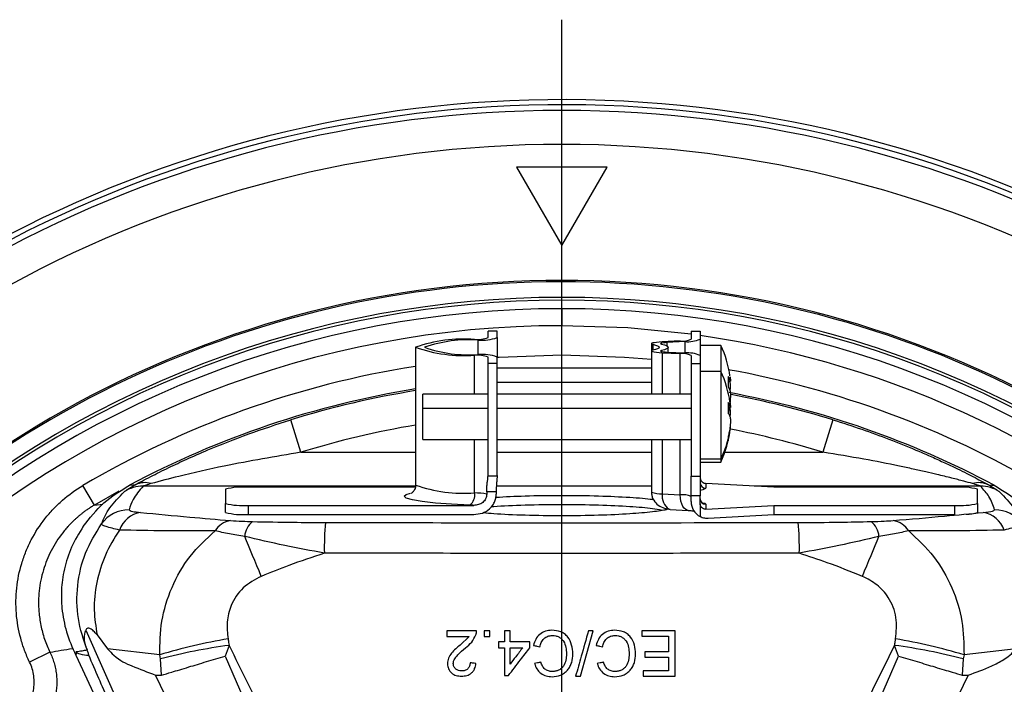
# Model space of a CAD drawing. Header units: millimetres. Extents: x 0 to 594, y 0 to 420.
# Tile 30 of 40: x 370 to 413, y 280 to 309. Entities that reach past the tile are written whole.
import ezdxf

# ---------------------------------------------------------------- set-up
doc = ezdxf.new("R2010")
doc.units = ezdxf.units.MM
doc.layers.add('SLD-0', color=7, linetype='Continuous')

# ---------------------------------------------------------------- blocks, each defined once
blk = doc.blocks.new('SW_CENTERMARKSYMBOL_1')
at = {"layer": 'SLD-0', "color": 0}
blk.add_line((0, 2.5), (0, 56.502), dxfattribs=at)

msp = doc.modelspace()

# ---------------------------------------------------------------- linework, layer by layer
at = {"color": 7, "linetype": 'Continuous', "lineweight": 25}
for p, q in [((391.47748, 302.815093), (393.47748, 299.350992)), ((395.47748, 302.815093), (391.47748, 302.815093)), ((393.47748, 299.350992), (395.47748, 302.815093)), ((393.47748, 296.565093), (393.47748, 295.815093)), ((390.219031, 295.288092), (390.219031, 295.570741)), ((390.619031, 295.570741), (390.219031, 295.570741)), ((390.619031, 295.288092), (390.619031, 295.570741)), ((390.619031, 295.288092), (390.619031, 294.431302)), ((399.186144, 295.570741), (399.186144, 295.213959)), ((399.186144, 295.570741), (399.586144, 295.570741)), ((399.586144, 295.570741), (399.586144, 295.213959)), ((387.019031, 294.859697), (387.019031, 288.78291)), ((389.785542, 294.542884), (389.785542, 295.176511)), ((397.436144, 295.022789), (397.436144, 294.696606)), ((397.500547, 294.992017), (397.500547, 294.727378)), ((398.7094, 295.139687), (397.912888, 295.097061)), ((398.918702, 295.109978), (398.12219, 295.067352)), ((398.12219, 295.067352), (398.12219, 294.922344)), ((398.17748, 294.649084), (398.17748, 294.859697)), ((398.918702, 294.609417), (398.918702, 295.109978)), ((399.586144, 295.213959), (399.586144, 294.505436)), ((400.504339, 294.946617), (399.586144, 294.946617)), ((400.504339, 294.946617), (400.504339, 293.791804)), ((389.623682, 292.791804), (389.623682, 294.511004)), ((390.219031, 294.148654), (390.219031, 294.431302)), ((390.619031, 294.148654), (390.619031, 294.431302)), ((393.47748, 293.946617), (393.47748, 294.522065)), ((397.436144, 294.696606), (397.436144, 292.791804)), ((397.874786, 294.715069), (397.874786, 294.678142)), ((397.912888, 294.622334), (398.7094, 294.579708)), ((397.912888, 294.622334), (397.912888, 292.791804)), ((398.12219, 294.652042), (398.918702, 294.609417)), ((398.7094, 292.791804), (398.7094, 294.579708)), ((399.186144, 294.505436), (399.186144, 294.148654)), ((399.586144, 294.505436), (399.586144, 294.148654)), ((390.619031, 294.148654), (390.219031, 294.148654)), ((390.219031, 289.16768), (390.219031, 294.148654)), ((390.619031, 289.16768), (390.619031, 294.148654)), ((399.186144, 294.148654), (399.586144, 294.148654)), ((399.186144, 294.148654), (399.186144, 289.16768)), ((399.586144, 294.148654), (399.586144, 289.16768)), ((397.436144, 293.946617), (390.619031, 293.946617)), ((400.504339, 293.791804), (399.586144, 293.791804)), ((400.504339, 293.791804), (400.504339, 289.943355)), ((390.619031, 293.328467), (397.436144, 293.328467)), ((400.828527, 293.387691), (400.909741, 293.387691)), ((400.829115, 293.364958), (400.928417, 293.364958)), ((400.829257, 293.359479), (400.909741, 293.359479)), ((390.219031, 292.791804), (387.336144, 292.791804)), ((387.336144, 292.173653), (387.336144, 292.791804)), ((399.186144, 292.791804), (390.619031, 292.791804)), ((400.928417, 292.528277), (400.890775, 292.528277)), ((387.336144, 290.791804), (387.336144, 292.173653)), ((387.336144, 292.173653), (390.219031, 292.173653)), ((390.619031, 292.173653), (399.186144, 292.173653)), ((400.828527, 292.232877), (400.909741, 292.232877)), ((400.829115, 292.210145), (400.928417, 292.210145)), ((400.829257, 292.204665), (400.909741, 292.204665)), ((381.946894, 290.226441), (381.504755, 291.659559)), ((405.450204, 291.659559), (405.008066, 290.226441)), ((400.909741, 291.188018), (400.879165, 291.188018)), ((387.336144, 290.791804), (390.219031, 290.791804)), ((389.623682, 288.434216), (389.623682, 290.791804)), ((390.619031, 290.791804), (399.186144, 290.791804)), ((397.436144, 290.791804), (397.436144, 288.470389)), ((397.912888, 290.791804), (397.912888, 288.396117)), ((398.7094, 288.353491), (398.7094, 290.791804)), ((381.946894, 290.226441), (387.019031, 290.226441)), ((390.619031, 290.226441), (397.436144, 290.226441)), ((400.681677, 290.226441), (405.008066, 290.226441)), ((399.586144, 289.943355), (400.504339, 289.943355)), ((399.586144, 289.791804), (400.504339, 289.791804)), ((400.504339, 289.943355), (400.504339, 289.791804)), ((372.831808, 287.898226), (372.32471, 288.759937)), ((390.619031, 289.16768), (390.219031, 289.16768)), ((399.186144, 289.16768), (399.586144, 289.16768)), ((399.186144, 288.300225), (399.186144, 289.16768)), ((399.586144, 289.16768), (399.586144, 288.300225)), ((399.836144, 288.852996), (399.836144, 288.639074)), ((402.836144, 288.68355), (399.836144, 288.852996)), ((373.911232, 288.511478), (372.831808, 287.898226)), ((387.012859, 288.732149), (374.984326, 288.732149)), ((378.619031, 288.596394), (378.619031, 287.973231)), ((386.997469, 288.68355), (379.619031, 288.68355)), ((390.577047, 288.483792), (390.159354, 288.483792)), ((390.159354, 288.483792), (390.159354, 288.384172)), ((390.577047, 288.483792), (390.577047, 288.384172)), ((397.436144, 288.732149), (390.585296, 288.732149)), ((397.912888, 288.396117), (398.7094, 288.353491)), ((411.970633, 288.732149), (401.975714, 288.732149)), ((410.836144, 288.68355), (402.836144, 288.68355)), ((411.836144, 287.973231), (411.836144, 288.596394)), ((372.831808, 287.898226), (373.2024, 287.935295)), ((378.619031, 287.574753), (378.619031, 287.973231)), ((399.586144, 288.300225), (399.186144, 288.300225)), ((399.186144, 288.051177), (399.186144, 288.300225)), ((399.586144, 287.951557), (399.586144, 288.300225)), ((399.586144, 287.951557), (399.586144, 287.390376)), ((399.836144, 287.930551), (399.836144, 287.716629)), ((411.836144, 287.973231), (411.836144, 287.574753)), ((379.619031, 287.886075), (379.619031, 287.487597)), ((379.619031, 287.886075), (389.585375, 287.886075)), ((379.619031, 287.487597), (389.585375, 287.487597)), ((398.265251, 287.702892), (399.061762, 287.660267)), ((399.836144, 287.716629), (402.836144, 287.886075)), ((399.936144, 287.323799), (402.836144, 287.487597)), ((402.836144, 287.886075), (402.836144, 287.487597)), ((402.836144, 287.886075), (410.836144, 287.886075)), ((402.836144, 287.487597), (410.836144, 287.487597)), ((410.836144, 287.487597), (410.836144, 287.886075)), ((372.453595, 282.374898), (375.069644, 276.505853)), ((388.400557, 282.346848), (388.400557, 282.090438)), ((390.041582, 282.346848), (390.041582, 282.090438)), ((390.297992, 282.090438), (390.297992, 282.346848)), ((390.939018, 282.346848), (390.939018, 281.859668)), ((391.195428, 281.859668), (391.195428, 282.346848)), ((394.297992, 280.346848), (394.862095, 282.346848)), ((397.015941, 282.346848), (397.015941, 282.116079)), ((398.47748, 280.346848), (398.47748, 282.346848)), ((372.9508, 282.167382), (373.416219, 281.557682)), ((389.378922, 282.090438), (388.981085, 281.719444)), ((390.682608, 281.859668), (390.682608, 281.603258)), ((392.067223, 281.603258), (392.067223, 281.859668)), ((398.195428, 282.116079), (398.195428, 281.423771)), ((370.869862, 281.403387), (369.971198, 280.96618)), ((372.500475, 281.546247), (372.508772, 281.504526)), ((375.715023, 281.285647), (373.416219, 281.557682)), ((378.77954, 281.705159), (378.609466, 281.230223)), ((390.939018, 281.603258), (390.939018, 280.372489)), ((391.195428, 280.882906), (391.195428, 281.603258)), ((397.144146, 281.423771), (397.144146, 281.193002)), ((408.345469, 281.230249), (408.175415, 281.705138)), ((413.538672, 281.55778), (411.239951, 281.285692)), ((372.008515, 281.272239), (373.130612, 278.886028)), ((375.749908, 281.106937), (375.715023, 281.285646)), ((375.79085, 280.388033), (375.749915, 281.106938)), ((378.609471, 281.230219), (380.920386, 275.926035)), ((398.195428, 281.193002), (398.195428, 280.577617)), ((406.034536, 275.926035), (408.345464, 281.230246)), ((411.205034, 281.106846), (411.164103, 280.388038)), ((411.23995, 281.285692), (411.205027, 281.106847)), ((397.067223, 280.577617), (397.067223, 280.346848)), ((375.527092, 280.396623), (375.790851, 280.388033)), ((377.61032, 276.116959), (375.527092, 280.396623)), ((411.427862, 280.396627), (409.344627, 276.116958)), ((411.164103, 280.388038), (411.427861, 280.396627))]:
    msp.add_line(p, q, dxfattribs=at)
at = {"color": 7, "linetype": 'Continuous', "lineweight": 25, "flags": 128}
for points in [[(399.186144, 295.434469), (396.388484, 295.716446), (393.47748, 295.815093)], [(397.912888, 295.097061), (397.77429, 295.088124), (397.655365, 295.077245), (397.559648, 295.064747), (397.489985, 295.051002), (397.448446, 295.036418), (397.436266, 295.021429), (397.453807, 295.006481), (397.500547, 294.992017)], [(397.500547, 294.992017), (397.620962, 294.959891), (397.70768, 294.926949), (397.759994, 294.89346), (397.77748, 294.859697), (397.759994, 294.825934), (397.70768, 294.792446), (397.620962, 294.759504), (397.500547, 294.727378)], [(398.12219, 295.067352), (398.039031, 295.06199), (397.967676, 295.055463), (397.910246, 295.047964), (397.868448, 295.039717), (397.843525, 295.030967), (397.836217, 295.021973), (397.846741, 295.013004), (397.874786, 295.004326)], [(397.874786, 295.004326), (398.006403, 294.969211), (398.101187, 294.933205), (398.158368, 294.896601), (398.17748, 294.859697), (398.158368, 294.822794), (398.101187, 294.78619), (398.006403, 294.750184), (397.874786, 294.715069)], [(390.619031, 294.423996), (390.706505, 294.429913), (393.47748, 294.522065)], [(393.47748, 294.522065), (396.248454, 294.429913), (397.436144, 294.333769)], [(397.500547, 294.727378), (397.453807, 294.712914), (397.436266, 294.697966), (397.448446, 294.682977), (397.489985, 294.668393), (397.559648, 294.654648), (397.655365, 294.64215), (397.77429, 294.631271), (397.912888, 294.622334)], [(397.874786, 294.715069), (397.846741, 294.706391), (397.836217, 294.697422), (397.843525, 294.688428), (397.868448, 294.679678), (397.910246, 294.671431), (397.967676, 294.663932), (398.039031, 294.657405), (398.12219, 294.652042)], [(400.836423, 291.923511), (400.855507, 292.013702), (400.88861, 292.196554)], [(374.376716, 288.773987), (374.523629, 288.785917), (374.638999, 288.79501)], [(412.315961, 288.79501), (412.462804, 288.783394), (412.578243, 288.773987)], [(389.421356, 287.896268), (388.605444, 287.936305), (387.892404, 287.989198), (387.308543, 288.052997), (386.8754, 288.125348), (386.608952, 288.203582), (386.519031, 288.284812), (386.608952, 288.366043), (386.793862, 288.425457)], [(399.061762, 287.660267), (399.02528, 287.665538), (398.951661, 287.697605), (398.883813, 287.757018), (398.824343, 287.841494), (398.775538, 287.947787), (398.739273, 288.071811), (398.71694, 288.2088), (398.7094, 288.353491)], [(398.265251, 287.702892), (398.228768, 287.708164), (398.211614, 287.712989)], [(380.203668, 284.751941), (380.105031, 284.988993), (380.007523, 285.223333), (379.911608, 285.453845), (379.817744, 285.679428), (379.726378, 285.899008), (379.637946, 286.111537), (379.55287, 286.316001), (379.471556, 286.511427)], [(406.751297, 284.751939), (406.849934, 284.988991), (406.947442, 285.223332), (407.043357, 285.453844), (407.137222, 285.679428), (407.228588, 285.899009), (407.31702, 286.111538), (407.402096, 286.316003), (407.483411, 286.511428)]]:
    msp.add_lwpolyline(points, dxfattribs=at)
at = {"color": 7, "linetype": 'Continuous', "lineweight": 25}
for centre, radius, start, end in [((393.47748, 252.815093), 52.975, 32.6703009, 146.8423804), ((393.47748, 252.815093), 52.5, 32.6983388, 147.3016612), ((393.47748, 252.815093), 52.75, 32.683519, 146.8423804), ((393.47748, 252.815093), 51, 32.7903136, 147.2096864), ((393.47748, 252.815093), 45, 33.219643, 146.780357), ((393.47748, 252.815093), 44.938912, 37.9426601, 142.165633), ((393.47748, 252.815093), 44.25, 47.3005817, 132.6994183), ((393.47748, 252.815093), 44.123451, 47.3005817, 132.6994183), ((393.47748, 252.815093), 43.75, 90, 132.6994183), ((393.47748, 252.815093), 43.75, 47.3005817, 90), ((393.47748, 252.815093), 43, 90, 132.6994183), ((389.731159, 296.668967), 1.464525, 265.791453, 289.4586425), ((389.93601, 297.221317), 2.050335, 265.791453, 289.4586425), ((393.47748, 252.815093), 43, 47.3005817, 81.8328193), ((389.15347, 288.818372), 6.407296, 85.791453, 109.4586425), ((389.15347, 300.901023), 6.407296, 250.5413575, 274.208547), ((389.358321, 289.370722), 5.821486, 85.791453, 109.4586425), ((389.358321, 300.348673), 5.821486, 250.5413575, 274.208547), ((398.785771, 296.216691), 1.079708, 265.9439073, 291.7659576), ((399.025622, 296.617783), 1.511591, 265.9439073, 291.7659576), ((396.223837, 292.946617), 4.724691, 7.8828681, 25.0436188), ((389.731159, 293.050428), 1.464525, 70.5413575, 94.208547), ((389.93601, 292.498078), 2.050335, 70.5413575, 94.208547), ((398.785771, 293.502704), 1.079708, 68.2340424, 94.0560927), ((399.025622, 293.101611), 1.511591, 68.2340424, 94.0560927), ((393.47748, 252.815093), 41.706972, 98.9082697, 120.4758989), ((396.223837, 291.791804), 4.724691, 7.8828681, 25.0436188), ((393.47748, 252.815093), 41.706972, 59.5241011, 79.8623046), ((393.47748, 252.851944), 40.684547, 99.1340312, 118.000839), ((393.47748, 252.851944), 40.612524, 99.1503686, 107.1457696), ((393.47748, 252.851944), 40.684547, 61.999161, 79.5277376), ((393.47748, 252.851944), 40.612524, 72.8542304, 79.391269), ((393.47748, 252.851944), 39.112753, 99.5044301, 107.1457696), ((396.223837, 291.791804), 4.724691, 334.9563812, 353.1636201), ((393.47748, 252.851944), 39.112753, 72.8542304, 79.0267815), ((396.804684, 291.816704), 4.146913, 333.1442638, 346.1123594), ((375.05305, 287.929848), 0.959137, 72.8904965, 115.5749301), ((389.15347, 294.824235), 6.407296, 250.5413575, 274.208547), ((399.835669, 288.888599), 0.249526, 180.1094298, 270.1090133), ((411.901909, 287.929848), 0.959137, 64.4250699, 107.1095035), ((374.971435, 287.248734), 1.483471, 89.5020934, 123.5369486), ((379.37093, 285.749755), 2.944267, 85.166194, 104.7959448), ((389.063563, 288.337858), 0.568347, 309.0157017, 9.7611183), ((389.577533, 285.04828), 3.38625, 80.1064198, 89.2191285), ((397.837785, 289.481261), 1.08774, 248.3310075, 273.9591276), ((398.634924, 288.304977), 0.727765, 172.8058534, 234.432826), ((398.785771, 287.276487), 1.079708, 68.2340424, 94.0560927), ((399.575775, 289.045698), 0.48284, 271.2305436, 302.6322533), ((411.084245, 285.749755), 2.944267, 75.2040552, 94.833806), ((411.983525, 287.248734), 1.483471, 56.4630514, 90.4979066), ((379.37093, 290.81987), 2.944267, 255.2040552, 274.833806), ((389.31334, 284.833462), 3.06471, 84.9075178, 87.9801819), ((399.932944, 288.051769), 0.746801, 180.0454354, 242.3297957), ((399.835669, 288.180076), 0.249526, 180.1094298, 270.1090133), ((399.726579, 287.838652), 0.143003, 39.9884639, 89.230893), ((411.084245, 290.81987), 2.944267, 265.166194, 284.7959448), ((374.3578, 286.189378), 1.497708, 89.8329215, 144.0307357), ((375.065384, 286.383358), 1.203477, 99.1770927, 159.9555874), ((379.37093, 290.421392), 2.944267, 255.2040552, 274.833806), ((411.391492, 288.834982), 1.336373, 267.8556807, 289.4345976), ((411.889581, 286.383356), 1.203479, 20.0445163, 80.8229864), ((412.597159, 286.189378), 1.497708, 35.9692658, 90.1670785), ((378.995398, 286.248269), 0.978873, 98.9022525, 148.7050166), ((380.359209, 286.462825), 0.888983, 127.3726364, 176.8659978), ((396.753209, 286.010061), 13.76675, 175.3327309, 180.9873865), ((390.20175, 286.010061), 13.76675, 359.0126136, 4.6672691), ((406.59576, 286.462826), 0.888981, 3.1340746, 52.6275138), ((407.959567, 286.248267), 0.978875, 31.2951121, 81.0978051), ((382.758837, 258.024183), 24.304547, 99.5318446, 106.8468602), ((404.19633, 258.024133), 24.304582, 73.1536409, 80.4686414), ((382.007292, 257.387839), 24.530602, 97.5609395, 104.7785939), ((404.947139, 257.388035), 24.530456, 75.2200649, 82.4377801)]:
    msp.add_arc(centre, radius, start, end, dxfattribs=at)
for points, knots in [([(400.909741, 293.387691), (400.897277, 293.42357), (400.875017, 293.487644), (400.839303, 293.550817), (400.823587, 293.578615)], [0, 0, 0, 0, 0.559957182, 1, 1, 1, 1]), ([(400.823587, 293.578615), (400.827239, 293.49235), (400.833761, 293.338293), (400.826696, 293.184277), (400.823587, 293.116503)], [0, 0, 0, 0, 0.559956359, 1, 1, 1, 1]), ([(400.909741, 293.550403), (400.911983, 293.532011), (400.916402, 293.495738), (400.922297, 293.435658), (400.925618, 293.380899), (400.922307, 293.361625), (400.916409, 293.367839), (400.911985, 293.381011), (400.909741, 293.387691)], [0, 0, 0, 0, 0.130573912, 0.257511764, 0.499756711, 0.742210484, 0.869278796, 1, 1, 1, 1]), ([(400.823587, 293.116503), (400.843288, 293.0811), (400.878472, 293.017876), (400.900186, 292.953782), (400.909741, 292.925578)], [0, 0, 0, 0, 0.559957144, 1, 1, 1, 1]), ([(400.909741, 292.967656), (400.911983, 292.976562), (400.916402, 292.994126), (400.922297, 293.04519), (400.925618, 293.126869), (400.922307, 293.223325), (400.916409, 293.302007), (400.911985, 293.340141), (400.909741, 293.359479)], [0, 0, 0, 0, 0.130573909, 0.257511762, 0.49975672, 0.742210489, 0.869278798, 1, 1, 1, 1]), ([(400.909741, 292.925578), (400.911983, 292.916672), (400.916402, 292.899108), (400.922297, 292.848045), (400.925618, 292.766366), (400.922307, 292.66991), (400.916409, 292.591228), (400.911985, 292.553094), (400.909741, 292.533756)], [0, 0, 0, 0, 0.130573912, 0.257511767, 0.499756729, 0.742210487, 0.869278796, 1, 1, 1, 1]), ([(400.909741, 292.232877), (400.897277, 292.268756), (400.875017, 292.332831), (400.839303, 292.396003), (400.823587, 292.423802)], [0, 0, 0, 0, 0.559957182, 1, 1, 1, 1]), ([(400.823587, 292.423802), (400.827239, 292.337537), (400.833761, 292.183479), (400.826696, 292.029463), (400.823587, 291.961689)], [0, 0, 0, 0, 0.559956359, 1, 1, 1, 1]), ([(400.909741, 292.342832), (400.911981, 292.36121), (400.916396, 292.397454), (400.92233, 292.457805), (400.925367, 292.510575), (400.923496, 292.531631), (400.920493, 292.528059), (400.920404, 292.527953)], [0, 0, 0, 0, 0.174199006, 0.343547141, 0.666726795, 0.990185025, 1, 1, 1, 1]), ([(400.909741, 292.39559), (400.911983, 292.377197), (400.916402, 292.340925), (400.922297, 292.280844), (400.925618, 292.226085), (400.922307, 292.206812), (400.916409, 292.213026), (400.911985, 292.226198), (400.909741, 292.232877)], [0, 0, 0, 0, 0.130573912, 0.257511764, 0.499756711, 0.742210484, 0.869278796, 1, 1, 1, 1]), ([(400.823587, 291.961689), (400.843288, 291.926287), (400.878472, 291.863062), (400.900186, 291.798969), (400.909741, 291.770765)], [0, 0, 0, 0, 0.559957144, 1, 1, 1, 1]), ([(400.909741, 291.812843), (400.911983, 291.821749), (400.916402, 291.839313), (400.922297, 291.890376), (400.925618, 291.972055), (400.922307, 292.068511), (400.916409, 292.147193), (400.911985, 292.185328), (400.909741, 292.204665)], [0, 0, 0, 0, 0.1305739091, 0.2575117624, 0.4997567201, 0.7422104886, 0.8692787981, 1, 1, 1, 1]), ([(374.638999, 288.79501), (374.73707, 288.848285), (374.943744, 288.960554), (375.432056, 289.215245), (376.091505, 289.54347), (376.942469, 289.940935), (378.11457, 290.451931), (379.643583, 291.056439), (380.884047, 291.458416), (381.504755, 291.659559)], [0, 0, 0, 0, 0.059586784, 0.125571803, 0.250897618, 0.369220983, 0.501369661, 0.750493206, 1, 1, 1, 1]), ([(400.909741, 291.378943), (400.897277, 291.292101), (400.875017, 291.137016), (400.839303, 290.984114), (400.823587, 290.91683)], [0, 0, 0, 0, 0.559957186, 1, 1, 1, 1]), ([(400.909741, 291.770765), (400.911983, 291.761859), (400.916402, 291.744295), (400.922297, 291.693232), (400.925618, 291.611553), (400.922307, 291.515097), (400.916409, 291.436414), (400.911985, 291.39828), (400.909741, 291.378943)], [0, 0, 0, 0, 0.130573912, 0.257511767, 0.499756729, 0.742210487, 0.869278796, 1, 1, 1, 1]), ([(400.909741, 291.188018), (400.911981, 291.206396), (400.916396, 291.24264), (400.92233, 291.302992), (400.925367, 291.355762), (400.923496, 291.376818), (400.920493, 291.373245), (400.920404, 291.37314)], [0, 0, 0, 0, 0.174199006, 0.343547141, 0.666726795, 0.990185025, 1, 1, 1, 1]), ([(405.450204, 291.659559), (405.875582, 291.523802), (406.70807, 291.258117), (407.932062, 290.809897), (408.939232, 290.40596), (409.734744, 290.062555), (410.311107, 289.801876), (410.817599, 289.562851), (411.255292, 289.348466), (411.777674, 289.084722), (412.099174, 288.911687), (412.315961, 288.79501)], [0, 0, 0, 0, 0.170775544, 0.33421703, 0.49934851, 0.588912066, 0.672185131, 0.749505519, 0.814719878, 0.87506591, 1, 1, 1, 1]), ([(400.823587, 290.725906), (400.843288, 290.811595), (400.878472, 290.964622), (400.900186, 291.119754), (400.909741, 291.188018)], [0, 0, 0, 0, 0.5599571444, 1, 1, 1, 1]), ([(400.823587, 290.91683), (400.825767, 290.89902), (400.829659, 290.867215), (400.830157, 290.835377), (400.830376, 290.821368)], [0, 0, 0, 0, 0.559989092, 1, 1, 1, 1]), ([(400.830376, 290.821368), (400.830021, 290.803539), (400.829387, 290.7717), (400.825359, 290.739899), (400.823587, 290.725906)], [0, 0, 0, 0, 0.55998911, 1, 1, 1, 1]), ([(381.946894, 290.226441), (380.82087, 290.036484), (379.009156, 289.730854), (376.762449, 289.223757), (375.736586, 288.952618), (375.335227, 288.846538)], [0, 0, 0, 0, 0.499921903, 0.804349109, 1, 1, 1, 1]), ([(411.619732, 288.846538), (411.490165, 288.881653), (411.1981, 288.960807), (410.665799, 289.097195), (410.103225, 289.234677), (409.531485, 289.367967), (408.977304, 289.491812), (408.068081, 289.685328), (406.741131, 289.946129), (405.610418, 290.129014), (405.008066, 290.226441)], [0, 0, 0, 0, 0.0662894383, 0.1494270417, 0.2501659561, 0.3260017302, 0.4093373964, 0.5002314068, 0.7337639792, 1, 1, 1, 1]), ([(390.159354, 288.483792), (390.161024, 288.554056), (390.16437, 288.694837), (390.186402, 288.889845), (390.211529, 289.065718), (390.216527, 289.157031), (390.219031, 289.202788)], [0, 0, 0, 0, 0.249321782, 0.499541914, 0.74922241, 1, 1, 1, 1]), ([(390.619031, 289.202788), (390.617247, 289.157487), (390.613674, 289.066766), (390.595945, 288.89022), (390.580418, 288.694896), (390.578168, 288.553987), (390.577047, 288.483792)], [0, 0, 0, 0, 0.24946996, 0.499588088, 0.750713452, 1, 1, 1, 1]), ([(369.971198, 280.96618), (369.888919, 281.135302), (369.814852, 281.307721), (369.683033, 281.659113), (369.625182, 281.83863), (369.478387, 282.379497), (369.415054, 282.74502), (369.370995, 283.300598), (369.364853, 283.487015), (369.370194, 283.862372), (369.381718, 284.04972), (369.441816, 284.604815), (369.51572, 284.968185), (369.677482, 285.503172), (369.740311, 285.680676), (369.881853, 286.027684), (369.960251, 286.19669), (370.217696, 286.690586), (370.418803, 287.002467), (370.765677, 287.443625), (370.889137, 287.586313), (371.146148, 287.85674), (371.28028, 287.985279), (371.699257, 288.351236), (372.000533, 288.569166), (372.32471, 288.759937)], [0, 0, 0, 0, 0.0625, 0.0625, 0.125, 0.125, 0.25, 0.25, 0.3125, 0.3125, 0.375, 0.375, 0.5, 0.5, 0.5625, 0.5625, 0.625, 0.625, 0.75, 0.75, 0.8125, 0.8125, 0.875, 0.875, 1, 1, 1, 1]), ([(372.340102, 286.95849), (372.625404, 287.322823), (373.195174, 288.050422), (373.983253, 288.533034), (374.376716, 288.773987)], [0, 0, 0, 0, 0.500732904, 1, 1, 1, 1]), ([(374.151855, 288.485251), (374.16832, 288.498304), (374.201832, 288.524869), (374.342803, 288.623755), (374.519172, 288.725729), (374.638999, 288.79501)], [0, 0, 0, 0, 0.2364489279, 0.4812373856, 1, 1, 1, 1]), ([(375.335227, 288.846538), (375.256752, 288.823735), (375.136953, 288.788923), (375.024089, 288.748989), (374.997234, 288.737616), (374.984326, 288.732149)], [0, 0, 0, 0, 0.496526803, 0.757993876, 1, 1, 1, 1]), ([(387.012614, 288.772639), (387.014466, 288.762951), (387.030368, 288.679756), (386.953008, 288.530939), (386.862269, 288.43396), (386.813026, 288.407857), (386.81976, 288.410706), (386.822182, 288.41173)], [0, 0, 0, 0, 0.039381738, 0.338198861, 0.591891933, 0.853236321, 1, 1, 1, 1]), ([(399.586144, 289.116165), (399.588062, 289.092914), (399.59211, 289.043851), (399.6251, 288.973727), (399.679591, 288.91099), (399.75296, 288.865525), (399.808841, 288.857108), (399.836144, 288.852996)], [0, 0, 0, 0, 0.161671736, 0.341145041, 0.536017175, 0.773306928, 1, 1, 1, 1]), ([(411.970633, 288.732149), (411.957807, 288.737582), (411.931127, 288.748884), (411.818586, 288.788738), (411.698606, 288.823612), (411.619732, 288.846538)], [0, 0, 0, 0, 0.240831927, 0.500926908, 1, 1, 1, 1]), ([(412.315961, 288.79501), (412.436258, 288.725437), (412.612686, 288.623401), (412.753662, 288.524503), (412.786798, 288.498197), (412.803105, 288.485251)], [0, 0, 0, 0, 0.521180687, 0.764366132, 1, 1, 1, 1]), ([(412.578243, 288.773987), (412.971728, 288.533019), (413.759806, 288.050403), (414.329573, 287.322803), (414.614857, 286.95849)], [0, 0, 0, 0, 0.499295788, 1, 1, 1, 1]), ([(373.145656, 287.069059), (373.247552, 287.305427), (373.451594, 287.778746), (373.918242, 288.249556), (374.151855, 288.485251)], [0, 0, 0, 0, 0.499383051, 1, 1, 1, 1]), ([(374.984326, 288.732149), (374.816765, 288.537291), (374.517552, 288.189335), (374.409645, 287.840546), (374.362167, 287.68708)], [0, 0, 0, 0, 0.560005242, 1, 1, 1, 1]), ([(390.159354, 288.384172), (390.157101, 288.348919), (390.152584, 288.278257), (390.115505, 288.177787), (390.058864, 288.087531), (389.959624, 287.987037), (389.798686, 287.900664), (389.656793, 287.89096), (389.585375, 287.886075)], [0, 0, 0, 0, 0.124967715, 0.250488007, 0.375538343, 0.500653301, 0.748667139, 1, 1, 1, 1]), ([(389.585375, 287.487597), (389.715216, 287.497289), (389.964823, 287.515922), (390.241235, 287.679142), (390.408081, 287.857324), (390.503213, 288.019219), (390.565756, 288.197132), (390.573284, 288.321832), (390.577047, 288.384172)], [0, 0, 0, 0, 0.259082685, 0.498060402, 0.623587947, 0.748752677, 0.874396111, 1, 1, 1, 1]), ([(397.436155, 288.470808), (397.439365, 288.418486), (397.445791, 288.313722), (397.512888, 288.12238), (397.663694, 287.927653), (397.884328, 287.801658), (398.07523, 287.738253), (398.167802, 287.721031), (398.212402, 287.712733)], [0, 0, 0, 0, 0.128891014, 0.258078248, 0.517267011, 0.770186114, 0.889280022, 1, 1, 1, 1]), ([(412.592792, 287.68708), (412.53033, 287.882422), (412.418796, 288.231229), (412.107565, 288.579097), (411.970633, 288.732149)], [0, 0, 0, 0, 0.56002947, 1, 1, 1, 1]), ([(412.803105, 288.485251), (413.036694, 288.249582), (413.50335, 287.778773), (413.707395, 287.305454), (413.809303, 287.069059)], [0, 0, 0, 0, 0.500560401, 1, 1, 1, 1]), ([(372.831808, 287.898226), (372.786963, 287.871295), (372.698114, 287.817936), (372.569366, 287.733536), (372.445646, 287.647344), (372.327279, 287.559421), (372.214279, 287.470294), (372.106702, 287.380367), (372.004551, 287.290069), (371.907808, 287.199809), (371.816424, 287.109988), (371.730328, 287.020993), (371.649427, 286.933193), (371.573609, 286.846941), (371.502742, 286.762567), (371.257595, 286.4576), (370.901014, 285.902096), (370.549736, 285.032947), (370.365772, 284.125188), (370.356161, 283.39935), (370.412127, 282.890686), (370.464471, 282.5873), (370.536157, 282.284599), (370.627639, 281.984888), (370.737023, 281.689507), (370.825555, 281.498819), (370.869862, 281.403387)], [0, 0, 0, 0, 0.02105812, 0.041721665, 0.061962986, 0.081755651, 0.101074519, 0.119895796, 0.138197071, 0.155957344, 0.173157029, 0.189777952, 0.205803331, 0.221217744, 0.236007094, 0.250158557, 0.378751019, 0.499848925, 0.625630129, 0.749459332, 0.790241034, 0.831564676, 0.873319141, 0.915388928, 0.95765571, 1, 1, 1, 1]), ([(397.880484, 287.674563), (397.755455, 287.69567), (397.412957, 287.753492), (396.474843, 287.831089), (395.105387, 287.895571), (393.471202, 287.919761), (391.874045, 287.893699), (390.799428, 287.852934), (390.397156, 287.816817), (390.357709, 287.813275)], [0, 0, 0, 0, 0.092450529, 0.253255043, 0.430403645, 0.616997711, 0.803591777, 0.980740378, 1, 1, 1, 1]), ([(397.534542, 288.129056), (397.515804, 288.131985), (397.26688, 288.17089), (396.462443, 288.231795), (395.106731, 288.297588), (393.47997, 288.320183), (391.870329, 288.299459), (390.980186, 288.251662), (390.560466, 288.229125)], [0, 0, 0, 0, 0.014696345, 0.195230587, 0.394114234, 0.603602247, 0.81309026, 1, 1, 1, 1]), ([(399.69866, 287.980445), (399.700822, 287.979733), (399.707046, 287.977685), (399.680507, 287.989496), (399.633294, 288.031812), (399.592736, 288.102148), (399.588094, 288.156684), (399.586144, 288.179599)], [0, 0, 0, 0, 0.130230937, 0.374929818, 0.588534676, 0.827112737, 1, 1, 1, 1]), ([(399.836144, 287.716629), (399.80101, 287.718855), (399.729799, 287.723366), (399.645658, 287.783705), (399.594732, 287.865844), (399.58889, 287.924147), (399.586144, 287.951557)], [0, 0, 0, 0, 0.291317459, 0.590447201, 0.807460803, 1, 1, 1, 1]), ([(374.362167, 287.68708), (374.388963, 287.663015), (374.436795, 287.620058), (374.740071, 287.586284), (374.873446, 287.571431)], [0, 0, 0, 0, 0.560221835, 1, 1, 1, 1]), ([(374.873446, 287.571431), (375.590228, 287.502894), (376.870264, 287.3805), (378.240829, 287.265815), (378.843918, 287.21535)], [0, 0, 0, 0, 0.559970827, 1, 1, 1, 1]), ([(390.001884, 287.566981), (390.154769, 287.552533), (390.661786, 287.504619), (391.865217, 287.454566), (393.474684, 287.429558), (395.100642, 287.453659), (396.489035, 287.517491), (397.474367, 287.606198), (398.003477, 287.678156), (398.134372, 287.719011), (398.153636, 287.725024)], [0, 0, 0, 0, 0.067661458, 0.224388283, 0.389471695, 0.554555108, 0.711281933, 0.853548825, 0.978445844, 1, 1, 1, 1]), ([(399.061762, 287.660267), (399.135474, 287.65624), (399.236606, 287.650716), (399.307666, 287.643471), (399.326932, 287.641507)], [0, 0, 0, 0, 0.728873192, 1, 1, 1, 1]), ([(408.111046, 287.21535), (408.874876, 287.279902), (410.23892, 287.395178), (411.518479, 287.517574), (412.081518, 287.571431)], [0, 0, 0, 0, 0.5599748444, 1, 1, 1, 1]), ([(412.081518, 287.571431), (412.247617, 287.590865), (412.543605, 287.625496), (412.577791, 287.668298), (412.592792, 287.68708)], [0, 0, 0, 0, 0.5611663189, 1, 1, 1, 1]), ([(372.508767, 281.504524), (372.355232, 281.960667), (372.045866, 282.879772), (372.043836, 284.356495), (372.372031, 285.807822), (372.887678, 286.6485), (373.145642, 287.069069)], [0, 0, 0, 0, 0.246402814, 0.496488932, 0.748106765, 1, 1, 1, 1]), ([(373.934805, 286.795848), (373.711807, 286.850118), (373.374795, 286.932135), (373.167753, 287.016667), (373.15304, 287.051552), (373.145656, 287.069059)], [0, 0, 0, 0, 0.49350356, 0.745822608, 1, 1, 1, 1]), ([(378.843918, 287.21535), (379.011251, 287.20425), (379.309702, 287.184453), (379.663963, 287.173928), (379.8196, 287.169304)], [0, 0, 0, 0, 0.56067084, 1, 1, 1, 1]), ([(379.8196, 287.169304), (380.411757, 287.157217), (381.469633, 287.135623), (382.554506, 287.131893), (383.03211, 287.13025)], [0, 0, 0, 0, 0.559760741, 1, 1, 1, 1]), ([(383.03211, 287.13025), (386.931858, 287.122849), (393.895714, 287.109632), (400.858995, 287.12395), (403.92285, 287.13025)], [0, 0, 0, 0, 0.559998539, 1, 1, 1, 1]), ([(399.586144, 287.390376), (399.649108, 287.366343), (399.76234, 287.323123), (399.882708, 287.323591), (399.936144, 287.323799)], [0, 0, 0, 0, 0.556062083, 1, 1, 1, 1]), ([(403.92285, 287.13025), (404.53074, 287.132517), (405.616768, 287.136568), (406.671157, 287.159297), (407.135366, 287.169304)], [0, 0, 0, 0, 0.559737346, 1, 1, 1, 1]), ([(407.135366, 287.169304), (407.334112, 287.175386), (407.688283, 287.186223), (407.982104, 287.206467), (408.111046, 287.21535)], [0, 0, 0, 0, 0.561156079, 1, 1, 1, 1]), ([(413.809303, 287.069059), (413.802083, 287.051678), (413.787664, 287.016969), (413.581575, 286.932521), (413.244023, 286.850346), (413.020161, 286.795849)], [0, 0, 0, 0, 0.252532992, 0.504284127, 1, 1, 1, 1]), ([(372.340102, 286.95849), (372.155994, 286.65694), (371.787998, 286.054198), (371.477761, 285.070638), (371.346944, 284.126075), (371.379823, 283.606793), (371.396273, 283.346984)], [0, 0, 0, 0, 0.249879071, 0.499461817, 0.749569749, 1, 1, 1, 1]), ([(373.934805, 286.795848), (373.71277, 286.435804), (373.267568, 285.713878), (372.909832, 284.500667), (372.771813, 283.299734), (372.89325, 282.531577), (372.950824, 282.167387)], [0, 0, 0, 0, 0.260173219, 0.52167317, 0.773221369, 1, 1, 1, 1]), ([(378.158947, 286.756739), (377.419647, 286.755655), (375.952107, 286.753504), (374.603852, 286.781805), (373.934805, 286.795848)], [0, 0, 0, 0, 0.503768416, 1, 1, 1, 1]), ([(375.715023, 281.285646), (375.724956, 281.782309), (375.74526, 282.797476), (376.213449, 284.292087), (376.998207, 285.684031), (377.773325, 286.400364), (378.158946, 286.75674)], [0, 0, 0, 0, 0.239955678, 0.490463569, 0.746505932, 1, 1, 1, 1]), ([(379.471556, 286.511427), (379.238982, 286.551372), (378.753238, 286.634799), (378.362565, 286.714959), (378.158947, 286.756739)], [0, 0, 0, 0, 0.478799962, 1, 1, 1, 1]), ([(408.796018, 286.75674), (408.593645, 286.715209), (408.203129, 286.635068), (407.717417, 286.551628), (407.483411, 286.511428)], [0, 0, 0, 0, 0.518220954, 1, 1, 1, 1]), ([(413.020161, 286.795849), (412.351113, 286.781805), (411.002858, 286.753503), (409.535318, 286.755656), (408.796018, 286.75674)], [0, 0, 0, 0, 0.49623212, 1, 1, 1, 1]), ([(408.796024, 286.756749), (409.183238, 286.398688), (409.96051, 285.679937), (410.743596, 284.286629), (411.209828, 282.794127), (411.230037, 281.782132), (411.23995, 281.285692)], [0, 0, 0, 0, 0.254598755, 0.511067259, 0.760150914, 1, 1, 1, 1]), ([(382.988504, 285.772829), (382.39913, 285.884856), (381.188794, 286.114916), (380.053842, 286.376977), (379.471556, 286.511427)], [0, 0, 0, 0, 0.4869508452, 1, 1, 1, 1]), ([(407.483411, 286.511428), (406.901123, 286.376978), (405.766169, 286.114917), (404.555831, 285.884857), (403.966456, 285.772829)], [0, 0, 0, 0, 0.513049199, 1, 1, 1, 1]), ([(382.988504, 285.772829), (382.462901, 285.598384), (381.524023, 285.286776), (380.607225, 284.91541), (380.203668, 284.751941)], [0, 0, 0, 0, 0.5598190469, 1, 1, 1, 1]), ([(403.966456, 285.772829), (400.470131, 285.769332), (393.47748, 285.762338), (386.484829, 285.769332), (382.988504, 285.772829)], [0, 0, 0, 0, 0.499999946, 1, 1, 1, 1]), ([(406.751297, 284.751939), (406.23611, 284.959066), (405.31827, 285.328076), (404.378659, 285.637212), (403.966456, 285.772829)], [0, 0, 0, 0, 0.561303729, 1, 1, 1, 1]), ([(380.203668, 284.751941), (379.92125, 284.6013), (379.357344, 284.300513), (378.852957, 283.538861), (378.654762, 282.738271), (378.707635, 282.24176), (378.734107, 281.993174)], [0, 0, 0, 0, 0.279886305, 0.558853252, 0.77913321, 1, 1, 1, 1]), ([(408.220862, 281.993193), (408.249009, 282.310816), (408.305196, 282.944867), (407.970907, 283.791283), (407.421566, 284.41164), (406.975018, 284.638355), (406.751297, 284.751939)], [0, 0, 0, 0, 0.280459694, 0.559865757, 0.779491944, 1, 1, 1, 1]), ([(371.396273, 283.346984), (371.448092, 282.995841), (371.552229, 282.290176), (371.855935, 281.612633), (372.008515, 281.272239)], [0, 0, 0, 0, 0.497606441, 1, 1, 1, 1]), ([(372.50047, 281.546246), (372.48304, 281.594496), (372.448137, 281.691119), (372.40725, 281.853166), (372.376688, 282.092333), (372.422882, 282.262058), (372.453595, 282.374898)], [0, 0, 0, 0, 0.125638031, 0.25159685, 0.502431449, 1, 1, 1, 1]), ([(372.950796, 282.167376), (372.898956, 282.228861), (372.801716, 282.344194), (372.679552, 282.437631), (372.593096, 282.470956), (372.533733, 282.469093), (372.484471, 282.440386), (372.463879, 282.396712), (372.453594, 282.374898)], [0, 0, 0, 0, 0.266112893, 0.499172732, 0.627205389, 0.749688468, 0.874977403, 1, 1, 1, 1]), ([(389.708249, 282.346848), (389.464141, 282.346848), (389.028234, 282.346848), (388.592347, 282.346848), (388.400557, 282.346848)], [0, 0, 0, 0, 0.559999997, 1, 1, 1, 1]), ([(389.681406, 282.168963), (389.68748, 282.188574), (389.697484, 282.220877), (389.704627, 282.267417), (389.708387, 282.307051), (389.708295, 282.33358), (389.708249, 282.346848)], [0, 0, 0, 0, 0.3399190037, 0.559925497, 0.7799062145, 1, 1, 1, 1]), ([(390.297992, 282.346848), (390.250129, 282.346848), (390.164659, 282.346848), (390.079189, 282.346848), (390.041582, 282.346848)], [0, 0, 0, 0, 0.56, 1, 1, 1, 1]), ([(391.195428, 282.346848), (391.147565, 282.346848), (391.062095, 282.346848), (390.976625, 282.346848), (390.939018, 282.346848)], [0, 0, 0, 0, 0.56, 1, 1, 1, 1]), ([(393.037576, 282.372489), (392.941735, 282.365408), (392.749872, 282.351233), (392.492966, 282.206365), (392.307504, 281.980095), (392.249868, 281.797742), (392.221069, 281.706624)], [0, 0, 0, 0, 0.249638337, 0.499750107, 0.750035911, 1, 1, 1, 1]), ([(393.964659, 281.332024), (393.954745, 281.462681), (393.934886, 281.724423), (393.791458, 282.031521), (393.604957, 282.21962), (393.370884, 282.350417), (393.171052, 282.36365), (393.037576, 282.372489)], [0, 0, 0, 0, 0.249278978, 0.499373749, 0.625401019, 0.749788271, 1, 1, 1, 1]), ([(394.650156, 282.346848), (394.544858, 281.97352), (394.356827, 281.306862), (394.16879, 280.640186), (394.086053, 280.346848)], [0, 0, 0, 0, 0.56, 1, 1, 1, 1]), ([(394.862095, 282.346848), (394.822533, 282.346848), (394.751887, 282.346848), (394.68124, 282.346848), (394.650156, 282.346848)], [0, 0, 0, 0, 0.56, 1, 1, 1, 1]), ([(395.806807, 282.372489), (395.710948, 282.365404), (395.519049, 282.35122), (395.262189, 282.206347), (395.076747, 281.980119), (395.019104, 281.797751), (394.9903, 281.706624)], [0, 0, 0, 0, 0.249630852, 0.49973654, 0.750022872, 1, 1, 1, 1]), ([(396.73389, 281.332024), (396.72398, 281.462662), (396.704128, 281.724366), (396.560697, 282.031537), (396.374136, 282.219652), (396.14003, 282.350441), (395.940255, 282.363659), (395.806807, 282.372489)], [0, 0, 0, 0, 0.24927652, 0.49937187, 0.625426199, 0.749786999, 1, 1, 1, 1]), ([(398.47748, 282.346848), (398.204665, 282.346848), (397.717497, 282.346848), (397.230305, 282.346848), (397.015941, 282.346848)], [0, 0, 0, 0, 0.560000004, 1, 1, 1, 1]), ([(378.734107, 281.993174), (378.743269, 281.939521), (378.75963, 281.84371), (378.773456, 281.747494), (378.77954, 281.705159)], [0, 0, 0, 0, 0.559995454, 1, 1, 1, 1]), ([(388.400557, 282.090438), (388.583182, 282.090438), (388.909298, 282.090438), (389.235426, 282.090438), (389.378922, 282.090438)], [0, 0, 0, 0, 0.560000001, 1, 1, 1, 1]), ([(389.220268, 281.598851), (389.319058, 281.677447), (389.515247, 281.833532), (389.626282, 282.057682), (389.681406, 282.168963)], [0, 0, 0, 0, 0.503544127, 1, 1, 1, 1]), ([(390.041582, 282.090438), (390.089445, 282.090438), (390.174915, 282.090438), (390.260385, 282.090438), (390.297992, 282.090438)], [0, 0, 0, 0, 0.56, 1, 1, 1, 1]), ([(390.939018, 281.859668), (390.891155, 281.859668), (390.805684, 281.859668), (390.720215, 281.859668), (390.682608, 281.859668)], [0, 0, 0, 0, 0.56, 1, 1, 1, 1]), ([(392.067223, 281.859668), (391.904487, 281.859668), (391.613887, 281.859668), (391.323291, 281.859668), (391.195428, 281.859668)], [0, 0, 0, 0, 0.56, 1, 1, 1, 1]), ([(392.503121, 281.640918), (392.520705, 281.707371), (392.555699, 281.83961), (392.657518, 281.982803), (392.766425, 282.065586), (392.890686, 282.127401), (392.994671, 282.135991), (393.064018, 282.14172)], [0, 0, 0, 0, 0.250820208, 0.4991306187, 0.6238570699, 0.7491544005, 1, 1, 1, 1]), ([(393.064018, 282.14172), (393.111903, 282.138736), (393.207883, 282.132755), (393.344542, 282.080513), (393.4657, 282.000481), (393.589738, 281.851779), (393.66847, 281.618961), (393.677872, 281.427342), (393.682608, 281.330822)], [0, 0, 0, 0, 0.124225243, 0.248995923, 0.375826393, 0.498825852, 0.747555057, 1, 1, 1, 1]), ([(395.272351, 281.640918), (395.289939, 281.707375), (395.324936, 281.839621), (395.426741, 281.982794), (395.535633, 282.065572), (395.659886, 282.127393), (395.76389, 282.135988), (395.833249, 282.14172)], [0, 0, 0, 0, 0.250815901, 0.499111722, 0.623864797, 0.749158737, 1, 1, 1, 1]), ([(395.833249, 282.14172), (395.881122, 282.138738), (395.977078, 282.132761), (396.113733, 282.080535), (396.234909, 282.000498), (396.358979, 281.851779), (396.437705, 281.618924), (396.447104, 281.427335), (396.451839, 281.330822)], [0, 0, 0, 0, 0.124223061, 0.248991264, 0.375795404, 0.498817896, 0.747531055, 1, 1, 1, 1]), ([(397.015941, 282.116079), (397.236116, 282.116079), (397.629286, 282.116079), (398.02244, 282.116079), (398.195428, 282.116079)], [0, 0, 0, 0, 0.5599999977, 1, 1, 1, 1]), ([(408.175415, 281.705138), (408.183218, 281.759018), (408.197152, 281.855233), (408.213617, 281.951038), (408.220862, 281.993193)], [0, 0, 0, 0, 0.559995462, 1, 1, 1, 1]), ([(370.869862, 281.403387), (370.887464, 281.366076), (370.922815, 281.291138), (370.97007, 281.17562), (371.013121, 281.057497), (371.051328, 280.936831), (371.084611, 280.813964), (371.112766, 280.689191), (371.135656, 280.56284), (371.15316, 280.435247), (371.165189, 280.306763), (371.171685, 280.177744), (371.17262, 280.048553), (371.167996, 279.919553), (371.15785, 279.791103), (371.142248, 279.663559), (371.118705, 279.521726), (371.083965, 279.362609), (371.03357, 279.184012), (370.968449, 278.999127), (370.887206, 278.809951), (370.788693, 278.618829), (370.672225, 278.428285), (370.537192, 278.241449), (370.384947, 278.059997), (370.270475, 277.948697), (370.212649, 277.892473)], [0, 0, 0, 0, 0.0323480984, 0.064968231, 0.0978343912, 0.1309192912, 0.1641944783, 0.1976304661, 0.23119688, 0.2648626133, 0.2985959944, 0.3323649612, 0.3661372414, 0.3998805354, 0.4335626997, 0.4671519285, 0.5006169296, 0.5462807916, 0.5947987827, 0.6460537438, 0.6998937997, 0.7561303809, 0.8145376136, 0.8748533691, 0.9367821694, 1, 1, 1, 1]), ([(370.869862, 281.403387), (371.197691, 281.46017), (371.535817, 281.518736), (371.879828, 281.569091), (371.890305, 281.570624)], [0, 0, 0, 0, 0.969546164, 1, 1, 1, 1]), ([(372.019038, 281.430386), (372.019579, 281.429111), (372.020653, 281.426582), (372.022253, 281.422534), (372.023973, 281.417812), (372.026366, 281.410695), (372.02898, 281.401373), (372.031845, 281.388117), (372.033996, 281.369807), (372.03363, 281.343943), (372.026331, 281.307375), (372.015641, 281.286293), (372.008515, 281.272239)], [0, 0, 0, 0, 0.001974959, 0.003919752, 0.00798089, 0.015815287, 0.031464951, 0.062708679, 0.125217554, 0.250187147, 0.500139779, 1, 1, 1, 1]), ([(372.019038, 281.430386), (372.110234, 281.444513), (372.273084, 281.46974), (372.436756, 281.493897), (372.508772, 281.504526)], [0, 0, 0, 0, 0.560000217, 1, 1, 1, 1]), ([(372.019038, 281.430386), (372.019185, 281.43005), (372.019504, 281.429326), (372.020173, 281.427878), (372.021547, 281.425062), (372.024571, 281.419565), (372.031772, 281.408826), (372.050772, 281.388502), (372.107438, 281.351586), (372.294469, 281.29393), (372.454799, 281.280201), (372.582889, 281.269232)], [0, 0, 0, 0, 0.0000861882, 0.0001859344, 0.0004484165, 0.0012908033, 0.0043779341, 0.0163433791, 0.0636438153, 0.2519370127, 1, 1, 1, 1]), ([(372.558328, 281.380611), (372.550182, 281.405962), (372.533883, 281.456682), (372.511613, 281.516385), (372.500475, 281.546247)], [0, 0, 0, 0, 0.499820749, 1, 1, 1, 1]), ([(372.558328, 281.380611), (372.548951, 281.406059), (372.53211, 281.451758), (372.515938, 281.488323), (372.508772, 281.504526)], [0, 0, 0, 0, 0.556854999, 1, 1, 1, 1]), ([(372.582889, 281.269232), (372.583543, 281.274005), (372.584537, 281.281259), (372.574106, 281.327681), (372.56346, 281.363397), (372.558328, 281.380611)], [0, 0, 0, 0, 0.499074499, 0.758567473, 1, 1, 1, 1]), ([(373.416288, 281.557703), (373.507677, 281.457241), (373.873027, 281.055621), (374.579535, 280.756564), (375.182304, 280.527595), (375.527092, 280.396623)], [0, 0, 0, 0, 0.124934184, 0.49945518, 1, 1, 1, 1]), ([(378.77954, 281.705159), (379.324202, 280.606968), (380.296812, 278.645912), (381.26141, 276.680902), (381.685833, 275.816298)], [0, 0, 0, 0, 0.559999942, 1, 1, 1, 1]), ([(388.981085, 281.719444), (388.851059, 281.608422), (388.656265, 281.442099), (388.45758, 281.154433), (388.43664, 280.983944), (388.426198, 280.898931)], [0, 0, 0, 0, 0.501624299, 0.751487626, 1, 1, 1, 1]), ([(388.682608, 280.901335), (388.68643, 280.937592), (388.694331, 281.012537), (388.75853, 281.150912), (388.933125, 281.35322), (389.105299, 281.500503), (389.220268, 281.598851)], [0, 0, 0, 0, 0.120528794, 0.249145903, 0.498617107, 1, 1, 1, 1]), ([(390.682608, 281.603258), (390.730471, 281.603258), (390.815941, 281.603258), (390.901411, 281.603258), (390.939018, 281.603258)], [0, 0, 0, 0, 0.56, 1, 1, 1, 1]), ([(391.118505, 280.372489), (391.29561, 280.602246), (391.611868, 281.012527), (391.928087, 281.422757), (392.067223, 281.603258)], [0, 0, 0, 0, 0.559999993, 1, 1, 1, 1]), ([(391.750717, 281.603258), (391.647067, 281.468797), (391.461977, 281.228688), (391.276874, 280.988561), (391.195428, 280.882906)], [0, 0, 0, 0, 0.560000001, 1, 1, 1, 1]), ([(391.195428, 281.603258), (391.299082, 281.603258), (391.484177, 281.603258), (391.669274, 281.603258), (391.750717, 281.603258)], [0, 0, 0, 0, 0.56, 1, 1, 1, 1]), ([(392.221069, 281.706624), (392.273718, 281.694359), (392.367735, 281.672457), (392.461753, 281.650555), (392.503121, 281.640918)], [0, 0, 0, 0, 0.56, 1, 1, 1, 1]), ([(394.9903, 281.706624), (395.042949, 281.694359), (395.136966, 281.672457), (395.230984, 281.650555), (395.272351, 281.640918)], [0, 0, 0, 0, 0.56, 1, 1, 1, 1]), ([(398.195428, 281.423771), (397.999192, 281.423771), (397.648771, 281.423771), (397.298337, 281.423771), (397.144146, 281.423771)], [0, 0, 0, 0, 0.560000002, 1, 1, 1, 1]), ([(405.26915, 275.816305), (405.809522, 276.916606), (406.774474, 278.881429), (407.74735, 280.842338), (408.175415, 281.705138)], [0, 0, 0, 0, 0.5599998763, 1, 1, 1, 1]), ([(411.427861, 280.396627), (411.77303, 280.517334), (412.290735, 280.698378), (412.904793, 281.018429), (413.26472, 281.249748), (413.447392, 281.455116), (413.53859, 281.557644)], [0, 0, 0, 0, 0.500264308, 0.7503277, 0.875353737, 1, 1, 1, 1]), ([(369.532636, 278.625466), (369.689852, 278.771318), (369.820024, 278.93791), (370.026743, 279.31222), (370.098676, 279.512424), (370.157838, 279.826746), (370.169157, 279.933583), (370.174704, 280.145152), (370.16912, 280.250763), (370.140976, 280.461633), (370.118214, 280.566978), (370.056813, 280.770607), (370.018108, 280.869758), (369.971198, 280.96618)], [0, 0, 0, 0, 0.25, 0.25, 0.5, 0.5, 0.625, 0.625, 0.75, 0.75, 0.875, 0.875, 1, 1, 1, 1]), ([(374.591319, 276.642435), (374.216416, 277.50592), (373.546945, 279.047856), (372.877461, 280.590479), (372.582889, 281.269232)], [0, 0, 0, 0, 0.55999995, 1, 1, 1, 1]), ([(375.79085, 280.388033), (375.935049, 280.43142), (376.268968, 280.531892), (376.953467, 280.739646), (377.766182, 280.984453), (378.330685, 281.148974), (378.609466, 281.230223)], [0, 0, 0, 0, 0.21567067, 0.499427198, 0.752790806, 1, 1, 1, 1]), ([(389.426198, 280.936592), (389.422251, 280.887581), (389.416308, 280.813775), (389.37084, 280.72592), (389.322928, 280.669911), (389.262979, 280.626246), (389.171912, 280.585728), (389.0969, 280.58085), (389.047191, 280.577617)], [0, 0, 0, 0, 0.248167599, 0.373715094, 0.498150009, 0.621232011, 0.748997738, 1, 1, 1, 1]), ([(389.682608, 280.910951), (389.634744, 280.915737), (389.549274, 280.924284), (389.463804, 280.932831), (389.426198, 280.936592)], [0, 0, 0, 0, 0.56, 1, 1, 1, 1]), ([(392.554403, 280.963034), (392.501753, 280.951741), (392.407737, 280.931576), (392.313719, 280.91141), (392.272351, 280.902537)], [0, 0, 0, 0, 0.56, 1, 1, 1, 1]), ([(393.056807, 280.551976), (392.998149, 280.555886), (392.90924, 280.561814), (392.800726, 280.609002), (392.703752, 280.676651), (392.612864, 280.796479), (392.573893, 280.907507), (392.554403, 280.963034)], [0, 0, 0, 0, 0.247731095, 0.375499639, 0.49838787, 0.749138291, 1, 1, 1, 1]), ([(393.043185, 280.321207), (393.17159, 280.334299), (393.366506, 280.354173), (393.593474, 280.480492), (393.736518, 280.609809), (393.843706, 280.769479), (393.943547, 281.008126), (393.956251, 281.203032), (393.964659, 281.332024)], [0, 0, 0, 0, 0.2479303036, 0.3763528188, 0.4989806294, 0.6212844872, 0.749359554, 1, 1, 1, 1]), ([(393.682608, 281.330822), (393.676495, 281.237248), (393.664279, 281.050241), (393.581799, 280.823008), (393.455994, 280.682728), (393.339948, 280.605618), (393.203708, 280.560593), (393.107561, 280.554953), (393.056807, 280.551976)], [0, 0, 0, 0, 0.249838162, 0.499300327, 0.624179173, 0.745284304, 0.865538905, 1, 1, 1, 1]), ([(395.323633, 280.963034), (395.270984, 280.951741), (395.176968, 280.931576), (395.08295, 280.91141), (395.041582, 280.902537)], [0, 0, 0, 0, 0.56, 1, 1, 1, 1]), ([(395.826037, 280.551976), (395.767397, 280.555883), (395.678507, 280.561806), (395.569985, 280.608983), (395.472995, 280.676638), (395.382091, 280.796483), (395.343122, 280.907509), (395.323633, 280.963034)], [0, 0, 0, 0, 0.247729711, 0.375519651, 0.498391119, 0.749143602, 1, 1, 1, 1]), ([(395.812415, 280.321207), (395.94084, 280.334304), (396.13576, 280.354183), (396.36268, 280.48049), (396.505693, 280.609743), (396.612886, 280.769398), (396.712763, 281.008023), (396.725477, 281.203001), (396.73389, 281.332024)], [0, 0, 0, 0, 0.247937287, 0.376315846, 0.498985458, 0.621243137, 0.749363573, 1, 1, 1, 1]), ([(396.451839, 281.330822), (396.445723, 281.237227), (396.433501, 281.050179), (396.350998, 280.822958), (396.225206, 280.682717), (396.109172, 280.605616), (395.972946, 280.560601), (395.876787, 280.554956), (395.826037, 280.551976)], [0, 0, 0, 0, 0.249834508, 0.499291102, 0.62419349, 0.745289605, 0.865572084, 1, 1, 1, 1]), ([(397.144146, 281.193002), (397.340389, 281.193002), (397.690823, 281.193002), (398.041243, 281.193002), (398.195428, 281.193002)], [0, 0, 0, 0, 0.559999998, 1, 1, 1, 1]), ([(408.345469, 281.230249), (408.623462, 281.149218), (409.187998, 280.984662), (410.003165, 280.739186), (410.687868, 280.531309), (411.021489, 280.430942), (411.164103, 280.388038)], [0, 0, 0, 0, 0.246514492, 0.500611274, 0.786524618, 1, 1, 1, 1]), ([(414.37188, 281.268794), (413.997005, 280.405022), (413.327585, 278.862573), (412.658179, 277.320811), (412.36364, 276.642435)], [0, 0, 0, 0, 0.559999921, 1, 1, 1, 1]), ([(388.426198, 280.898931), (388.42862, 280.857923), (388.433183, 280.780698), (388.468592, 280.669716), (388.527287, 280.572023), (388.606162, 280.487041), (388.701767, 280.419832), (388.846038, 280.359337), (388.96354, 280.351832), (389.041582, 280.346848)], [0, 0, 0, 0, 0.132860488, 0.250200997, 0.373865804, 0.49965686, 0.623130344, 0.749692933, 1, 1, 1, 1]), ([(389.047191, 280.577617), (389.001799, 280.580664), (388.933409, 280.585256), (388.849028, 280.620651), (388.792281, 280.660538), (388.744605, 280.709832), (388.708759, 280.767166), (388.68739, 280.831937), (388.684254, 280.877438), (388.682608, 280.901335)], [0, 0, 0, 0, 0.247855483, 0.373434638, 0.497976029, 0.627771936, 0.748941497, 0.868145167, 1, 1, 1, 1]), ([(389.041582, 280.346848), (389.121226, 280.3516), (389.241785, 280.358792), (389.390766, 280.418397), (389.490263, 280.485434), (389.571414, 280.573033), (389.650939, 280.71273), (389.669958, 280.831776), (389.682608, 280.910951)], [0, 0, 0, 0, 0.248728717, 0.376510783, 0.499402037, 0.623411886, 0.749539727, 1, 1, 1, 1]), ([(392.272351, 280.902537), (392.301663, 280.820838), (392.360435, 280.657025), (392.541489, 280.461647), (392.779651, 280.338564), (392.95515, 280.327005), (393.043185, 280.321207)], [0, 0, 0, 0, 0.2486462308, 0.4985573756, 0.7484657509, 1, 1, 1, 1]), ([(395.041582, 280.902537), (395.070891, 280.820841), (395.129659, 280.657031), (395.31075, 280.461613), (395.548951, 280.33855), (395.724404, 280.327), (395.812415, 280.321207)], [0, 0, 0, 0, 0.248638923, 0.498549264, 0.748461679, 1, 1, 1, 1]), ([(398.195428, 280.577617), (397.984834, 280.577617), (397.608773, 280.577617), (397.232697, 280.577617), (397.067223, 280.577617)], [0, 0, 0, 0, 0.560000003, 1, 1, 1, 1]), ([(390.939018, 280.372489), (390.972522, 280.372489), (391.032351, 280.372489), (391.09218, 280.372489), (391.118505, 280.372489)], [0, 0, 0, 0, 0.56, 1, 1, 1, 1]), ([(394.086053, 280.346848), (394.125615, 280.346848), (394.196262, 280.346848), (394.266908, 280.346848), (394.297992, 280.346848)], [0, 0, 0, 0, 0.56, 1, 1, 1, 1]), ([(397.067223, 280.346848), (397.330478, 280.346848), (397.800575, 280.346848), (398.270648, 280.346848), (398.47748, 280.346848)], [0, 0, 0, 0, 0.559999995, 1, 1, 1, 1])]:
    msp.add_open_spline(points, degree=3, knots=knots, dxfattribs=at)

# ---------------------------------------------------------------- block references
at = {"layer": 'SLD-0', "color": 7}
msp.add_blockref('SW_CENTERMARKSYMBOL_1', (393.47748, 252.815093), dxfattribs=at)

doc.saveas('drawing.dxf')
